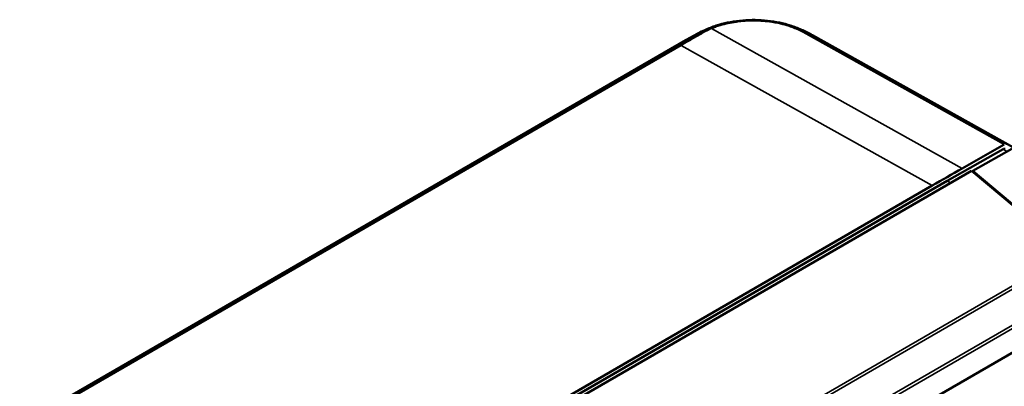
# Model space of a CAD drawing. Header units: millimetres. Extents: x 30 to 861, y 28 to 600.
# Tile 45 of 48: x 683 to 785, y 319 to 356. Entities that reach past the tile are written whole.
import ezdxf

# ---------------------------------------------------------------- set-up
doc = ezdxf.new("R2010")
doc.units = ezdxf.units.MM
doc.header["$LTSCALE"] = 3
doc.layers.add('Visible (ISO)', color=7, linetype='Continuous', lineweight=50)
doc.layers.add('Visible Narrow (ISO)', color=7, linetype='Continuous', lineweight=35)

msp = doc.modelspace()

# ---------------------------------------------------------------- linework, layer by layer
at = {"layer": 'Visible (ISO)'}
for p, q in [((755.02, 355.8), (755.02, 355.8)), ((751.93, 354.33), (752.68, 354.76)), ((785.69, 343.25), (764.96, 354.81)), ((751.9, 354.31), (639.22, 289.26)), ((780.39, 341.09), (784.73, 343.55)), ((778.84, 339.8), (784.6, 343.07)), ((785.51, 343.12), (781.47, 340.83)), ((664.63, 273.45), (781.34, 340.84)), ((791.43, 332.39), (781.34, 340.84)), ((781.47, 340.83), (781.47, 340.73)), ((781.47, 340.83), (791.5, 332.43)), ((665.71, 274.48), (778.84, 339.8)), ((667.25, 275.78), (777.3, 339.32)), ((686.84, 265.13), (787.41, 323.2))]:
    msp.add_line(p, q, dxfattribs=at)
for centre, major_axis, ratio, start_param, end_param in [((760.09, 341.71), (-7.4, 13.05), 0.582215, 6.282855, 6.283048), ((757.66, 341.7), (7.3, 13.1), 0.577173, 6.283034, 6.287447), ((777.27, -68.96), (250.02, 433.05), 0.577306, 0.776633, 0.78536)]:
    msp.add_ellipse(centre, major_axis=major_axis, ratio=ratio, start_param=start_param, end_param=end_param, dxfattribs=at)
for points, knots in [([(755.02, 355.8), (755.77, 356.04), (756.6, 356.22), (758.28, 356.4), (759.15, 356.41), (760.83, 356.27), (761.66, 356.11), (762.5, 355.87), (762.57, 355.84), (762.65, 355.82)], [0, 0, 0, 0, 0.2574168, 0.2574168, 0.5116219, 0.5116219, 0.7666372, 0.7666372, 0.793051, 0.793051, 0.793051, 0.793051]), ([(752.7, 354.77), (752.72, 354.78), (752.73, 354.78), (752.77, 354.81), (752.8, 354.82), (752.86, 354.85), (752.89, 354.87), (753.01, 354.94), (753.08, 354.98), (753.38, 355.13), (753.61, 355.24), (754.23, 355.51), (754.62, 355.67), (755.02, 355.8)], [0.0026104, 0.0026104, 0.0026104, 0.0026104, 0.0081053, 0.0081053, 0.0164467, 0.0164467, 0.0291182, 0.0291182, 0.0547969, 0.0547969, 0.1316097, 0.1316097, 0.2588388, 0.2588388, 0.2588388, 0.2588388]), ([(762.65, 355.82), (763.04, 355.69), (763.43, 355.55), (763.99, 355.3), (764.18, 355.21), (764.46, 355.07), (764.55, 355.03), (764.69, 354.95), (764.74, 354.93), (764.83, 354.88), (764.88, 354.85), (764.93, 354.82)], [0, 0, 0, 0, 0.1237459, 0.1237459, 0.1861913, 0.1861913, 0.2171683, 0.2171683, 0.2334371, 0.2334371, 0.2506014, 0.2506014, 0.2506014, 0.2506014]), ([(784.6, 343.07), (784.64, 343.09), (784.68, 343.11), (784.76, 343.12), (784.79, 343.12), (784.83, 343.11)], [-0.03432564, -0.03432564, -0.03432564, -0.03432564, -0.01716282, -0.01716282, 0, 0, 0, 0])]:
    msp.add_open_spline(points, degree=3, knots=knots, dxfattribs=at)
msp.add_open_spline([(751.93, 354.33), (751.92, 354.32), (751.91, 354.32), (751.9, 354.31)], degree=3, dxfattribs=at)
at = {"layer": 'Visible Narrow (ISO)'}
for p, q in [((780.39, 341.09), (754.53, 355.5)), ((764, 355.11), (784.73, 343.55)), ((784.95, 343.59), (764.22, 355.14)), ((751.17, 353.8), (641.57, 290.52)), ((641.79, 290.48), (751.39, 353.76)), ((751.39, 353.76), (777.3, 339.32)), ((784.6, 343.07), (785, 342.83)), ((778.84, 339.8), (779.19, 339.6)), ((791.43, 332.39), (679.04, 267.5)), ((679.3, 267.31), (791.61, 332.15)), ((792.92, 329.21), (681.17, 264.69)), ((681.26, 264.4), (792.98, 328.9))]:
    msp.add_line(p, q, dxfattribs=at)
for centre, major_axis, ratio, start_param, end_param in [((754.53, 355.08), (-0.191, 0.462), 0.485857, 5.577014, 6.244884), ((585.79, 293.78), (-269.65, -135.14), 0.083131, 2.188735, 2.195961), ((580.1, 291.43), (279.36, 140.1), 0.082738, 5.330311, 5.337286), ((760.09, 341.71), (-7.4, 13.05), 0.582215, 6.185022, 6.282855), ((587.65, 294.72), (-270.53, -133.8), 0.07886, 2.187435, 2.190963), ((752.9, 354.35), (-0.233, 0.313), 0.629508, 5.321764, 6.096734), ((581.92, 292.34), (280.27, 138.72), 0.078468, 5.329262, 5.332657), ((753.68, 354.67), (-0.243, 0.437), 0.573488, 5.517104, 6.188197), ((764, 354.69), (0.243, 0.437), 0.577306, 0.093885, 0.767664), ((757.66, 341.7), (7.3, 13.1), 0.577173, 0.004262, 0.093638), ((751.39, 353.35), (-0.25, 0.433), 0.57735, 5.506514, 6.18067)]:
    msp.add_ellipse(centre, major_axis=major_axis, ratio=ratio, start_param=start_param, end_param=end_param, dxfattribs=at)
for points, knots in [([(754.35, 355.55), (754.12, 355.45), (753.89, 355.35), (753.67, 355.23), (753.62, 355.2), (753.57, 355.18), (753.53, 355.15), (753.51, 355.14), (753.49, 355.13), (753.46, 355.12)], [-0.1126034, -0.1126034, -0.1126034, -0.1126034, -0.0280952, -0.0280952, -0.0280952, -0.0092324, -0.0092324, -0.0092324, -0.0002088, -0.0002088, -0.0002088, -0.0002088]), ([(753.68, 355.08), (753.7, 355.09), (753.72, 355.1), (753.79, 355.14), (753.84, 355.17), (754.09, 355.3), (754.31, 355.4), (754.53, 355.5)], [0, 0, 0, 0, 0.0092324, 0.0092324, 0.0280952, 0.0280952, 0.1126034, 0.1126034, 0.1126034, 0.1126034]), ([(755.02, 355.8), (754.94, 355.77), (754.86, 355.74), (754.63, 355.66), (754.49, 355.61), (754.35, 355.55)], [-0.07698672, -0.07698672, -0.07698672, -0.07698672, -0.04879628, -0.04879628, 0, 0, 0, 0]), ([(754.53, 355.5), (754.67, 355.55), (754.8, 355.6), (755.1, 355.71), (755.26, 355.76), (755.95, 355.97), (756.51, 356.09), (757.31, 356.2), (757.52, 356.23), (757.82, 356.26), (757.92, 356.26), (758.33, 356.29), (758.64, 356.3), (759.55, 356.29), (760.16, 356.25), (760.97, 356.12), (761.19, 356.09), (761.41, 356.04), (761.42, 356.04), (761.51, 356.02), (761.59, 356), (761.96, 355.91), (762.25, 355.83), (762.73, 355.67), (762.93, 355.6), (763.15, 355.51), (763.18, 355.5), (763.25, 355.47), (763.3, 355.45), (763.54, 355.35), (763.73, 355.26), (763.94, 355.14), (763.97, 355.12), (764, 355.11)], [0, 0, 0, 0, 0.048796, 0.048796, 0.104456, 0.104456, 0.28407, 0.28407, 0.347694, 0.347694, 0.375601, 0.375601, 0.469894, 0.469894, 0.649466, 0.649466, 0.718018, 0.718018, 0.721145, 0.721145, 0.746277, 0.746277, 0.842508, 0.842508, 0.911922, 0.911922, 0.921766, 0.921766, 0.939233, 0.939233, 1.013339, 1.013339, 1.026254, 1.026254, 1.026254, 1.026254]), ([(764.22, 355.14), (764.19, 355.16), (764.16, 355.18), (763.93, 355.3), (763.74, 355.39), (763.48, 355.5), (763.43, 355.53), (763.36, 355.56), (763.33, 355.57), (763.1, 355.66), (762.9, 355.74), (762.68, 355.81), (762.66, 355.81), (762.65, 355.82)], [-1.0260989, -1.0260989, -1.0260989, -1.0260989, -1.0133392, -1.0133392, -0.9392327, -0.9392327, -0.9217659, -0.9217659, -0.9119225, -0.9119225, -0.8425081, -0.8425081, -0.8383987, -0.8383987, -0.8383987, -0.8383987])]:
    msp.add_open_spline(points, degree=3, knots=knots, dxfattribs=at)
msp.add_open_spline([(752.71, 354.69), (752.43, 354.59), (752.18, 354.47), (751.93, 354.33)], degree=3, dxfattribs=at)

doc.saveas('drawing.dxf')
